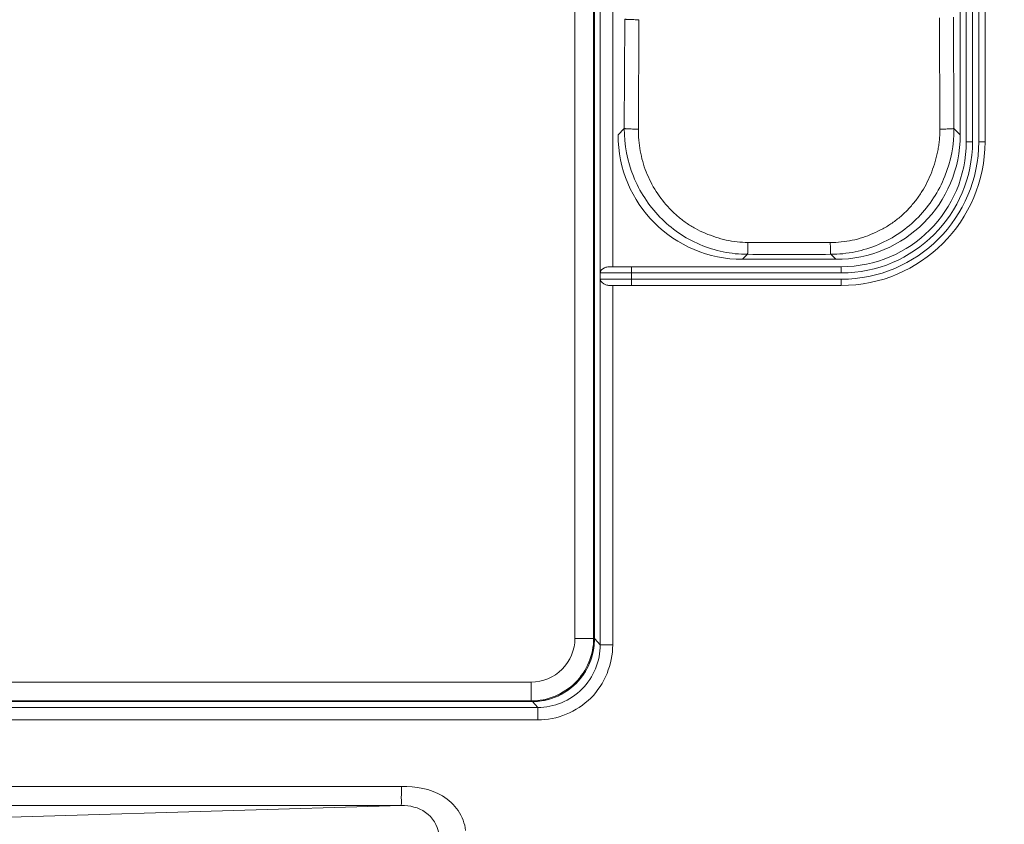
# Model space of a CAD drawing. Header units: centimetres. Extents: x -21 to 21, y -29.7 to 29.7.
# Tile 32 of 75: x 3.776 to 4.563, y -5.743 to -5.1. Entities that reach past the tile are written whole.
import ezdxf

# ---------------------------------------------------------------- set-up
doc = ezdxf.new("R2010")
doc.units = ezdxf.units.CM
doc.header["$MEASUREMENT"] = 0
doc.layers.add('06___PRT_ALL_SURFS', color=7, linetype='Continuous')

msp = doc.modelspace()

# ---------------------------------------------------------------- linework, layer by layer
at = {"layer": '06___PRT_ALL_SURFS', "color": 8, "lineweight": 5}
msp.add_open_spline([(-21.0058, -29.70447), (-21.0058, -29.70447), (20.9942, -29.70447), (20.9942, -29.70447), (20.9942, -29.70447), (20.9942, 29.69554), (20.9942, 29.69554), (20.9942, 29.69554), (-21.0058, 29.69554), (-21.0058, 29.69554), (-21.0058, 29.69554), (-21.0058, -29.70447), (-21.0058, -29.70447)], degree=3, knots=[0, 0, 0, 0, 0.25, 0.25, 0.25, 0.5, 0.5, 0.5, 0.75, 0.75, 0.75, 1, 1, 1, 1], dxfattribs=at)
at = {"layer": '06___PRT_ALL_SURFS', "lineweight": 5}
for points in [[(4.21973, -5.59442), (4.21973, -5.59442), (4.21973, -3.14174), (4.21973, -3.14174)], [(4.23473, -3.14174), (4.23473, -3.14174), (4.23473, -5.59442), (4.23473, -5.59442)], [(4.23533, -5.59502), (4.23533, -5.59502), (4.23533, -3.14114), (4.23533, -3.14114)], [(4.23533, -3.14114), (4.23533, -3.14114), (4.23533, -5.59502), (4.23533, -5.59502)], [(4.53283, -5.19721), (4.53283, -5.19721), (4.53283, -3.23661), (4.53283, -3.23661)], [(4.53783, -5.19721), (4.53783, -5.19721), (4.53783, -3.23661), (4.53783, -3.23661)], [(4.54283, -3.23661), (4.54283, -3.23661), (4.54283, -5.19721), (4.54283, -5.19721)], [(4.54783, -3.23661), (4.54783, -3.23661), (4.54783, -5.19721), (4.54783, -5.19721)], [(4.52802, -5.19167), (4.52802, -5.19167), (4.52802, -3.81956), (4.52802, -3.81956)], [(4.24002, -4.56541), (4.24002, -4.56541), (4.24003, -5.29803), (4.24003, -5.29803)], [(4.25002, -4.56541), (4.25002, -4.56541), (4.25002, -5.29721), (4.25002, -5.29721)], [(4.25966, -5.0992), (4.25966, -5.0992), (4.25928, -5.18664), (4.25928, -5.18664)], [(4.27056, -5.18715), (4.27056, -5.18715), (4.27093, -5.09967), (4.27093, -5.09967)], [(4.51134, -5.09812), (4.51134, -5.09812), (4.51172, -5.18715), (4.51172, -5.18715)], [(4.52299, -5.18664), (4.52299, -5.18664), (4.52261, -5.09765), (4.52261, -5.09765)], [(4.25928, -5.18664), (4.25928, -5.18664), (4.25425, -5.19167), (4.25425, -5.19167)], [(4.52802, -5.19167), (4.52802, -5.19167), (4.52299, -5.18664), (4.52299, -5.18664)], [(4.25425, -5.19167), (4.25425, -5.24681), (4.29873, -5.29129), (4.35387, -5.29129)], [(4.4284, -5.29129), (4.48354, -5.29129), (4.52802, -5.24681), (4.52802, -5.19167)], [(4.43283, -5.31221), (4.49634, -5.31221), (4.54783, -5.26072), (4.54783, -5.19721)], [(4.43283, -5.30721), (4.49358, -5.30721), (4.54283, -5.25796), (4.54283, -5.19721)], [(4.43283, -5.30221), (4.49082, -5.30221), (4.53783, -5.2552), (4.53783, -5.19721)], [(4.43283, -5.29721), (4.48805, -5.29721), (4.53283, -5.25244), (4.53283, -5.19721)], [(4.53283, -5.19721), (4.53283, -5.19721), (4.53783, -5.19721), (4.53783, -5.19721)], [(4.54783, -5.19721), (4.54783, -5.19721), (4.54283, -5.19721), (4.54283, -5.19721)], [(4.35819, -5.27787), (4.38015, -5.27794), (4.40211, -5.27794), (4.42408, -5.27787)], [(4.35387, -5.29129), (4.35387, -5.29129), (4.35786, -5.2873), (4.35786, -5.2873)], [(4.4284, -5.29129), (4.4284, -5.29129), (4.35387, -5.29129), (4.35387, -5.29129)], [(4.35786, -5.2873), (4.38004, -5.28736), (4.40222, -5.28736), (4.4244, -5.2873)], [(4.4244, -5.2873), (4.4244, -5.2873), (4.4284, -5.29129), (4.4284, -5.29129)], [(4.24003, -5.29803), (4.23999, -5.29943), (4.24003, -5.30082), (4.24003, -5.30221)], [(4.24455, -5.29769), (4.24551, -5.29738), (4.24652, -5.29721), (4.24753, -5.29721)], [(4.24753, -5.29721), (4.24753, -5.29721), (4.43283, -5.29721), (4.43283, -5.29721)], [(4.26502, -5.31221), (4.26502, -5.31221), (4.26502, -5.29721), (4.26502, -5.29721)], [(4.43283, -5.29721), (4.43283, -5.29721), (4.43283, -5.30221), (4.43283, -5.30221)], [(4.24003, -5.31139), (4.23999, -5.31), (4.24003, -5.3086), (4.24003, -5.30721)], [(4.24003, -5.30221), (4.24003, -5.30221), (4.24003, -5.30721), (4.24003, -5.30721)], [(4.24004, -5.30221), (4.24004, -5.30221), (4.43283, -5.30221), (4.43283, -5.30221)], [(4.43283, -5.30721), (4.43283, -5.30721), (4.24004, -5.30721), (4.24004, -5.30721)], [(4.43283, -5.31221), (4.43283, -5.31221), (4.43283, -5.30721), (4.43283, -5.30721)], [(4.24003, -5.31139), (4.24003, -5.31139), (4.24002, -5.5997), (4.24002, -5.5997)], [(4.43283, -5.31221), (4.43283, -5.31221), (4.24753, -5.31221), (4.24753, -5.31221)], [(4.25002, -5.31221), (4.25002, -5.31221), (4.25002, -5.5997), (4.25002, -5.5997)], [(4.18533, -5.64502), (4.21295, -5.64502), (4.23533, -5.62264), (4.23533, -5.59502)], [(4.21973, -5.59442), (4.21973, -5.59442), (4.23473, -5.59442), (4.23473, -5.59442)], [(4.23473, -5.59442), (4.23473, -5.59442), (4.23533, -5.59502), (4.23533, -5.59502)], [(4.23533, -5.59502), (4.23533, -5.59502), (4.23533, -5.59502), (4.23533, -5.59502)], [(4.24002, -5.5997), (4.24002, -5.5997), (4.2356, -5.59479), (4.2356, -5.59479)], [(4.25002, -5.5997), (4.25002, -5.5997), (4.24002, -5.5997), (4.24002, -5.5997)], [(2.45706, -5.62942), (2.45706, -5.62942), (4.18474, -5.62942), (4.18474, -5.62942)], [(4.18473, -5.64441), (4.18473, -5.64441), (4.18473, -5.62942), (4.18473, -5.62942)], [(4.21023, -5.63837), (4.21402, -5.63619), (4.21751, -5.63352), (4.22061, -5.63044)], [(4.19866, -5.6432), (4.2027, -5.64208), (4.20659, -5.64046), (4.21023, -5.63837)], [(2.45646, -5.64501), (2.45646, -5.64501), (4.18533, -5.64501), (4.18533, -5.64501)], [(4.18533, -5.64502), (4.18533, -5.64502), (2.45646, -5.64502), (2.45646, -5.64502)], [(4.18473, -5.64441), (4.18473, -5.64441), (2.45706, -5.64441), (2.45706, -5.64441)], [(4.18473, -5.64441), (4.18473, -5.64441), (4.18533, -5.64501), (4.18533, -5.64501)], [(4.18533, -5.64501), (4.18944, -5.64501), (4.19353, -5.6445), (4.19751, -5.64351)], [(4.18533, -5.64502), (4.18533, -5.64502), (4.18533, -5.64501), (4.18533, -5.64501)], [(4.19005, -5.64968), (4.19005, -5.64968), (4.18583, -5.64498), (4.18583, -5.64498)], [(4.19751, -5.64351), (4.19789, -5.64341), (4.19828, -5.64331), (4.19866, -5.6432)], [(4.19005, -5.64968), (4.19005, -5.64968), (3.46497, -5.64968), (3.46497, -5.64968)], [(4.19005, -5.65967), (4.19005, -5.65967), (4.19005, -5.64968), (4.19005, -5.64968)], [(4.19005, -5.65967), (4.19005, -5.65967), (3.46497, -5.65967), (3.46497, -5.65967)], [(3.46869, -5.71298), (3.46869, -5.71298), (4.08096, -5.71298), (4.08096, -5.71298)], [(4.08097, -5.72797), (4.08097, -5.72797), (3.46905, -5.72797), (3.46905, -5.72797)], [(4.08097, -5.72797), (4.08097, -5.72797), (3.6512, -5.74094), (3.6512, -5.74094)]]:
    msp.add_open_spline(points, degree=3, dxfattribs=at)
for points, knots in [([(4.27094, -5.09967), (4.26961, -5.09967), (4.26827, -5.09966), (4.26694, -5.09964), (4.26575, -5.09962), (4.26456, -5.09959), (4.26337, -5.09954), (4.26289, -5.09952), (4.26241, -5.09949), (4.26193, -5.09946), (4.26155, -5.09944), (4.26117, -5.09942), (4.2608, -5.09938), (4.26055, -5.09935), (4.26029, -5.09932), (4.26003, -5.09929), (4.2599, -5.09927), (4.25977, -5.09926), (4.25966, -5.0992)], [0, 0, 0, 0, 0.166667, 0.166667, 0.166667, 0.333333, 0.333333, 0.333333, 0.5, 0.5, 0.5, 0.666667, 0.666667, 0.666667, 0.833333, 0.833333, 0.833333, 1, 1, 1, 1]), ([(4.25928, -5.18664), (4.25924, -5.19962), (4.26172, -5.21274), (4.26659, -5.22488), (4.27144, -5.237), (4.27868, -5.24815), (4.28772, -5.25747), (4.29226, -5.26215), (4.29726, -5.26637), (4.30263, -5.27006), (4.308, -5.27375), (4.31374, -5.2769), (4.31973, -5.27946), (4.32574, -5.28202), (4.332, -5.28397), (4.33839, -5.28529), (4.34479, -5.2866), (4.35133, -5.28728), (4.35786, -5.2873)], [0, 0, 0, 0, 0.166667, 0.166667, 0.166667, 0.333333, 0.333333, 0.333333, 0.5, 0.5, 0.5, 0.666667, 0.666667, 0.666667, 0.833333, 0.833333, 0.833333, 1, 1, 1, 1]), ([(4.27056, -5.18715), (4.26928, -5.18715), (4.268, -5.18714), (4.26672, -5.18712), (4.26548, -5.18709), (4.26423, -5.18706), (4.26299, -5.187), (4.26249, -5.18698), (4.26199, -5.18695), (4.26148, -5.18692), (4.2611, -5.1869), (4.26072, -5.18687), (4.26035, -5.18683), (4.2601, -5.1868), (4.25987, -5.18677), (4.25962, -5.18673), (4.2595, -5.18671), (4.25938, -5.1867), (4.25928, -5.18664)], [0, 0, 0, 0, 0.166667, 0.166667, 0.166667, 0.333333, 0.333333, 0.333333, 0.5, 0.5, 0.5, 0.666667, 0.666667, 0.666667, 0.833333, 0.833333, 0.833333, 1, 1, 1, 1]), ([(4.35819, -5.27787), (4.35234, -5.27773), (4.34648, -5.27711), (4.34076, -5.27585), (4.33791, -5.27522), (4.33509, -5.27444), (4.33231, -5.27354), (4.32952, -5.27264), (4.32678, -5.27163), (4.32408, -5.27051), (4.32138, -5.26939), (4.31873, -5.26816), (4.31616, -5.26677), (4.3136, -5.26538), (4.31112, -5.26383), (4.30875, -5.26214), (4.30636, -5.26046), (4.30408, -5.25863), (4.30188, -5.25672), (4.29968, -5.25481), (4.29756, -5.2528), (4.29554, -5.25069), (4.29152, -5.24649), (4.2879, -5.24188), (4.28476, -5.23697), (4.28161, -5.23206), (4.27893, -5.22685), (4.27679, -5.22143), (4.27572, -5.21871), (4.27478, -5.21594), (4.27399, -5.21313), (4.27319, -5.21032), (4.27254, -5.20747), (4.27203, -5.2046), (4.27151, -5.20172), (4.27113, -5.19882), (4.27085, -5.19591), (4.27058, -5.19299), (4.27042, -5.19007), (4.27053, -5.18715)], [0, 0, 0, 0, 0.076923, 0.076923, 0.076923, 0.153846, 0.153846, 0.153846, 0.230769, 0.230769, 0.230769, 0.307692, 0.307692, 0.307692, 0.384615, 0.384615, 0.384615, 0.461538, 0.461538, 0.461538, 0.538462, 0.538462, 0.538462, 0.615385, 0.615385, 0.615385, 0.692308, 0.692308, 0.692308, 0.769231, 0.769231, 0.769231, 0.846154, 0.846154, 0.846154, 0.923077, 0.923077, 0.923077, 1, 1, 1, 1]), ([(4.51173, -5.18715), (4.51183, -5.1886), (4.51178, -5.19007), (4.51169, -5.19153), (4.5116, -5.19299), (4.51148, -5.19445), (4.51133, -5.19591), (4.51117, -5.19736), (4.51099, -5.19881), (4.51078, -5.20025), (4.51057, -5.2017), (4.51032, -5.20314), (4.51004, -5.20458), (4.50949, -5.20744), (4.5088, -5.21029), (4.50798, -5.21309), (4.50716, -5.21589), (4.50622, -5.21866), (4.50517, -5.22138), (4.50306, -5.22682), (4.50051, -5.23211), (4.49741, -5.23704), (4.49586, -5.23951), (4.49417, -5.24189), (4.49239, -5.24419), (4.4906, -5.24649), (4.48871, -5.24872), (4.48672, -5.25085), (4.48473, -5.25298), (4.48264, -5.25502), (4.48044, -5.25694), (4.47825, -5.25885), (4.47594, -5.26065), (4.47353, -5.26229), (4.47112, -5.26394), (4.46861, -5.26542), (4.46604, -5.26681), (4.46348, -5.26821), (4.46086, -5.26951), (4.45819, -5.2707), (4.45552, -5.27189), (4.4528, -5.27296), (4.45002, -5.27385), (4.44723, -5.27475), (4.44439, -5.27547), (4.44153, -5.27607), (4.43866, -5.27666), (4.43576, -5.27712), (4.43285, -5.27743), (4.42993, -5.27774), (4.427, -5.2779), (4.42408, -5.27787)], [0, 0, 0, 0, 0.058824, 0.058824, 0.058824, 0.117647, 0.117647, 0.117647, 0.176471, 0.176471, 0.176471, 0.235294, 0.235294, 0.235294, 0.294118, 0.294118, 0.294118, 0.352941, 0.352941, 0.352941, 0.411765, 0.411765, 0.411765, 0.470588, 0.470588, 0.470588, 0.529412, 0.529412, 0.529412, 0.588235, 0.588235, 0.588235, 0.647059, 0.647059, 0.647059, 0.705882, 0.705882, 0.705882, 0.764706, 0.764706, 0.764706, 0.823529, 0.823529, 0.823529, 0.882353, 0.882353, 0.882353, 0.941176, 0.941176, 0.941176, 1, 1, 1, 1]), ([(4.52299, -5.18664), (4.52303, -5.19962), (4.52055, -5.21274), (4.51568, -5.22489), (4.51082, -5.23701), (4.50358, -5.24816), (4.49454, -5.25748), (4.49, -5.26216), (4.485, -5.26637), (4.47964, -5.27006), (4.47426, -5.27375), (4.46852, -5.27691), (4.46253, -5.27946), (4.45652, -5.28202), (4.45027, -5.28397), (4.44387, -5.28529), (4.43747, -5.2866), (4.43093, -5.28728), (4.4244, -5.2873)], [0, 0, 0, 0, 0.166667, 0.166667, 0.166667, 0.333333, 0.333333, 0.333333, 0.5, 0.5, 0.5, 0.666667, 0.666667, 0.666667, 0.833333, 0.833333, 0.833333, 1, 1, 1, 1]), ([(4.51173, -5.18715), (4.51301, -5.18715), (4.51428, -5.18714), (4.51556, -5.18712), (4.5168, -5.18709), (4.51805, -5.18706), (4.51929, -5.18701), (4.51979, -5.18698), (4.52029, -5.18696), (4.52079, -5.18693), (4.52117, -5.1869), (4.52155, -5.18687), (4.52192, -5.18683), (4.52217, -5.18681), (4.5224, -5.18677), (4.52265, -5.18674), (4.52277, -5.18672), (4.52289, -5.1867), (4.52299, -5.18664)], [0, 0, 0, 0, 0.166667, 0.166667, 0.166667, 0.333333, 0.333333, 0.333333, 0.5, 0.5, 0.5, 0.666667, 0.666667, 0.666667, 0.833333, 0.833333, 0.833333, 1, 1, 1, 1]), ([(4.35819, -5.27787), (4.35818, -5.27896), (4.35817, -5.28005), (4.35815, -5.28114), (4.35814, -5.28216), (4.35812, -5.28318), (4.35808, -5.2842), (4.35807, -5.28461), (4.35805, -5.28502), (4.35803, -5.28543), (4.35801, -5.28574), (4.358, -5.28606), (4.35797, -5.28637), (4.35796, -5.28658), (4.35794, -5.28679), (4.35791, -5.287), (4.3579, -5.2871), (4.35789, -5.2872), (4.35786, -5.2873)], [0, 0, 0, 0, 0.166667, 0.166667, 0.166667, 0.333333, 0.333333, 0.333333, 0.5, 0.5, 0.5, 0.666667, 0.666667, 0.666667, 0.833333, 0.833333, 0.833333, 1, 1, 1, 1]), ([(4.42408, -5.27787), (4.42408, -5.27898), (4.42409, -5.2801), (4.42411, -5.28122), (4.42413, -5.28224), (4.42415, -5.28326), (4.42419, -5.28429), (4.4242, -5.28469), (4.42422, -5.28509), (4.42424, -5.28549), (4.42425, -5.2858), (4.42427, -5.28611), (4.42429, -5.28641), (4.42431, -5.28661), (4.42433, -5.28681), (4.42435, -5.28701), (4.42436, -5.28711), (4.42437, -5.28721), (4.4244, -5.2873)], [0, 0, 0, 0, 0.166667, 0.166667, 0.166667, 0.333333, 0.333333, 0.333333, 0.5, 0.5, 0.5, 0.666667, 0.666667, 0.666667, 0.833333, 0.833333, 0.833333, 1, 1, 1, 1]), ([(4.24002, -5.30221), (4.24004, -5.30176), (4.24016, -5.30131), (4.24035, -5.30089), (4.24109, -5.29928), (4.24287, -5.29822), (4.24455, -5.29769)], [0, 0, 0, 0, 0.5, 0.5, 0.5, 1, 1, 1, 1]), ([(4.24753, -5.31221), (4.24647, -5.31221), (4.24545, -5.31206), (4.2444, -5.31169), (4.24232, -5.31094), (4.24011, -5.3093), (4.24002, -5.30721)], [0, 0, 0, 0, 0.5, 0.5, 0.5, 1, 1, 1, 1]), ([(4.18474, -5.62942), (4.19402, -5.62942), (4.20292, -5.62573), (4.20948, -5.61916), (4.21604, -5.6126), (4.21973, -5.6037), (4.21973, -5.59442)], [0, 0, 0, 0, 0.5, 0.5, 0.5, 1, 1, 1, 1]), ([(4.25002, -5.5997), (4.25002, -5.61501), (4.24362, -5.63096), (4.23245, -5.64212), (4.22128, -5.65328), (4.20535, -5.65967), (4.19005, -5.65967)], [0, 0, 0, 0, 0.5, 0.5, 0.5, 1, 1, 1, 1]), ([(4.24002, -5.5997), (4.24002, -5.61246), (4.2347, -5.62575), (4.22539, -5.63506), (4.21608, -5.64436), (4.2028, -5.64968), (4.19005, -5.64968)], [0, 0, 0, 0, 0.5, 0.5, 0.5, 1, 1, 1, 1]), ([(4.22009, -5.62976), (4.22469, -5.62516), (4.22841, -5.61961), (4.23092, -5.61355), (4.23343, -5.60749), (4.23473, -5.60092), (4.23473, -5.59442)], [0, 0, 0, 0, 0.5, 0.5, 0.5, 1, 1, 1, 1]), ([(4.22061, -5.63044), (4.22523, -5.62584), (4.22897, -5.62027), (4.2315, -5.6142), (4.23402, -5.60812), (4.23532, -5.60154), (4.23533, -5.59502)], [0, 0, 0, 0, 0.5, 0.5, 0.5, 1, 1, 1, 1]), ([(4.18473, -5.64441), (4.19124, -5.64441), (4.19781, -5.64312), (4.20387, -5.64061), (4.20994, -5.63809), (4.2155, -5.63436), (4.22009, -5.62976)], [0, 0, 0, 0, 0.5, 0.5, 0.5, 1, 1, 1, 1]), ([(4.08097, -5.72797), (4.08077, -5.72762), (4.08087, -5.72718), (4.08092, -5.72675), (4.08108, -5.72561), (4.08096, -5.72456), (4.08091, -5.72349), (4.08083, -5.7219), (4.08089, -5.72027), (4.08092, -5.71865), (4.08096, -5.71675), (4.08095, -5.71487), (4.08096, -5.71298)], [0, 0, 0, 0, 0.25, 0.25, 0.25, 0.5, 0.5, 0.5, 0.75, 0.75, 0.75, 1, 1, 1, 1]), ([(4.08096, -5.71298), (4.09222, -5.71257), (4.10426, -5.71456), (4.11392, -5.72047), (4.1188, -5.72346), (4.12306, -5.72743), (4.1263, -5.73219), (4.12954, -5.73694), (4.13174, -5.74247), (4.1323, -5.74812)], [0, 0, 0, 0, 0.333333, 0.333333, 0.333333, 0.666667, 0.666667, 0.666667, 1, 1, 1, 1]), ([(4.08097, -5.72797), (4.08765, -5.72796), (4.09461, -5.72958), (4.10022, -5.73358), (4.10578, -5.73754), (4.11001, -5.74384), (4.11077, -5.75042)], [0, 0, 0, 0, 0.5, 0.5, 0.5, 1, 1, 1, 1])]:
    msp.add_open_spline(points, degree=3, knots=knots, dxfattribs=at)

doc.saveas('drawing.dxf')
